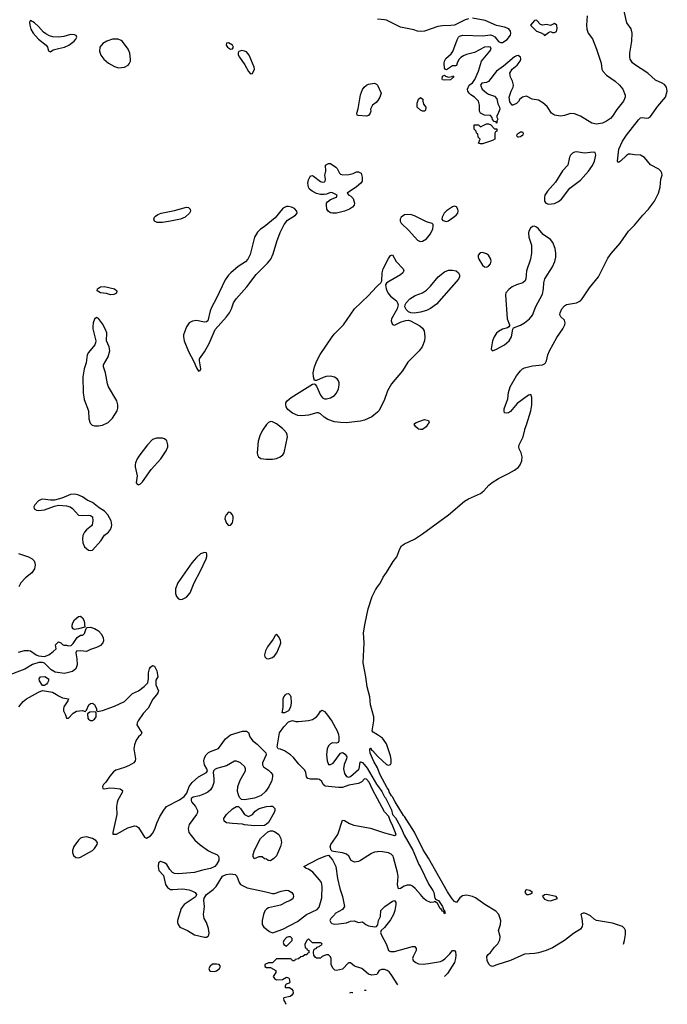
# Model space of a CAD drawing. Header units: inches. Extents: x 2221774 to 2440637, y 201306 to 357559.
# Tile 40 of 245: x 2296423 to 2302897, y 214252 to 224105. Entities that reach past the tile are written whole.
import ezdxf

# ---------------------------------------------------------------- set-up
doc = ezdxf.new("R2010")
doc.units = ezdxf.units.IN
doc.header["$MEASUREMENT"] = 0
for name, color, linetype in [('C2291', 7, 'Continuous'), ('C2292', 7, 'Continuous'), ('C3201', 7, 'Continuous'), ('C3202', 7, 'Continuous')]:
    doc.layers.add(name, color=color, linetype=linetype)

msp = doc.modelspace()

# ---------------------------------------------------------------- linework, layer by layer
at = {"layer": 'C2291', "color": 5}
for points, elevation in [([(2297790, 219918.3), (2297750, 219902.4), (2297699.5, 219850), (2297622, 219750), (2297597.6, 219710), (2297581.3, 219670), (2297578.4, 219650), (2297578.4, 219630), (2297598.5, 219541.5), (2297588, 219470), (2297596, 219456), (2297610, 219451), (2297630, 219460.7), (2297650, 219480.7), (2297737.8, 219602.2), (2297832.4, 219710), (2297886.9, 219790), (2297903.1, 219830), (2297904.4, 219850), (2297891.9, 219890), (2297870, 219909.6), (2297850, 219916.4)], 40), ([(2296970, 219356.4), (2296930, 219353.5), (2296843, 219317), (2296770, 219298.4), (2296730, 219296.3), (2296654.6, 219305.4), (2296637.3, 219302.7), (2296610, 219289.4), (2296573.4, 219250), (2296564, 219230), (2296566.8, 219210), (2296590, 219196.3), (2296610, 219193), (2296670, 219201.3), (2296770, 219238), (2296810, 219246.4), (2296890, 219241.6), (2296928.5, 219228.5), (2296950, 219214), (2297010, 219147.3), (2297050, 219142), (2297110, 219148), (2297130, 219144), (2297150, 219130.8), (2297154.9, 219090), (2297147.3, 219050), (2297141.4, 219038.6), (2297090, 219000.9), (2297070, 218975.1), (2297055.2, 218944.7), (2297048.9, 218910), (2297053.1, 218870), (2297070.4, 218830), (2297110, 218797.6), (2297130, 218792.2), (2297150, 218797.1), (2297232.8, 218890), (2297270, 218946.8), (2297310, 218976), (2297330, 219004.7), (2297340.9, 219030), (2297344.5, 219050), (2297337.6, 219090), (2297304.7, 219150), (2297270, 219187.3), (2297218.5, 219218.5), (2297150, 219273.7), (2297098, 219298), (2297049.2, 219330), (2297004, 219350)], 40), ([(2298510, 219175.1), (2298488, 219150), (2298478, 219130), (2298474.4, 219110), (2298490, 219067), (2298510, 219044.9), (2298530, 219045.5), (2298550, 219071.3), (2298558, 219110), (2298555.4, 219130), (2298550, 219149), (2298530, 219174.5)], 40), ([(2298270, 218772.3), (2298230, 218758.4), (2298190, 218724.5), (2298143.1, 218670), (2298002, 218470), (2297979.5, 218410), (2297981.5, 218361.5), (2297991.8, 218331.8), (2298010, 218310.6), (2298030, 218304.4), (2298050, 218305.3), (2298090, 218327), (2298126, 218370), (2298165.4, 218470), (2298229.7, 218590), (2298285.6, 218710), (2298294.2, 218734.2), (2298294.8, 218754.8), (2298289.1, 218769.1)], 40), ([(2296970, 218004), (2296958, 218010), (2296946, 218026), (2296946.3, 218046.3), (2296952.3, 218070), (2296970, 218100.7), (2297010, 218134), (2297030, 218134.8), (2297050, 218118), (2297066, 218090), (2297074, 218026), (2297010, 218008)], 20), ([(2298990, 217954.5), (2298977.1, 217942.9), (2298955.8, 217904.2), (2298901.6, 217830), (2298878.4, 217790), (2298870.5, 217750.5), (2298874, 217730), (2298890, 217710.8), (2298910, 217708.2), (2298950, 217722.4), (2298970, 217739.3), (2298992.8, 217770), (2299027.6, 217850), (2299031.9, 217870), (2299030, 217895.1), (2299010, 217933.3)], 40), ([(2296650, 217442), (2296619.3, 217490), (2296617.2, 217510), (2296629.5, 217530.5), (2296673.4, 217533.4), (2296710.6, 217510.6), (2296710.8, 217490), (2296701, 217470), (2296690, 217455.3), (2296670, 217442)], 20), ([(2299070, 217168), (2299046, 217170), (2299057.2, 217222.8), (2299058, 217310), (2299063.7, 217330), (2299079, 217350), (2299090, 217358.8), (2299110, 217361), (2299127.1, 217347.1), (2299134, 217330), (2299136.3, 217270), (2299130, 217226), (2299110, 217188)], 20), ([(2297178, 217178), (2297124.7, 217175.3), (2297102, 217158), (2297103.6, 217116.4), (2297110, 217104.7), (2297130, 217092), (2297150, 217091.3), (2297170, 217104.7), (2297188, 217130), (2297187.3, 217167.3)], 20), ([(2298770, 216039), (2298670, 216049.4), (2298650, 216056), (2298550, 216059.7), (2298490, 216067.8), (2298466, 216086), (2298462.9, 216110), (2298488.5, 216151.6), (2298550, 216207.3), (2298591.3, 216231.3), (2298611.1, 216231.1), (2298630, 216212), (2298670, 216151.3), (2298710, 216131.3), (2298749.3, 216150.7), (2298776.6, 216183.4), (2298815.3, 216210), (2298890, 216233), (2298930, 216236.3), (2298950, 216233.4), (2298974, 216210), (2298973.4, 216190), (2298965.5, 216170), (2298908.4, 216071.6), (2298890, 216053.2), (2298870, 216041.2)], 20), ([(2298930, 215689), (2298906, 215690), (2298890, 215706), (2298868.7, 215708.7), (2298847.3, 215727.3), (2298812.7, 215727.3), (2298768, 215708), (2298758, 215730), (2298758, 215750), (2298770, 215794), (2298828.7, 215910), (2298902, 215978), (2298930, 215987.3), (2298950, 215987.3), (2298970, 215980.7), (2299014.8, 215950), (2299034, 215910), (2299038.8, 215870), (2299030.8, 215830), (2298990, 215738), (2298962, 215710)], 20), ([(2297090, 215926.3), (2297050, 215922.4), (2297030, 215913.6), (2297010, 215894.5), (2296963.8, 215830), (2296950.7, 215790.7), (2296950.7, 215770), (2296962, 215742), (2296982.5, 215722.5), (2297010, 215717.3), (2297030, 215724), (2297149.3, 215790), (2297172, 215810), (2297197.2, 215850), (2297199, 215870), (2297184, 215890), (2297151.2, 215911.2)], 20), ([(2299110, 214928.7), (2299090, 214919), (2299064.7, 214890), (2299058, 214870), (2299062, 214850), (2299090, 214834), (2299148, 214890), (2299148, 214910), (2299130, 214928)], 20), ([(2298390, 214655.1), (2298350, 214652.3), (2298326.6, 214633.4), (2298314.8, 214610), (2298321, 214590), (2298330, 214584.9), (2298370, 214581.6), (2298390, 214588.4), (2298419, 214610), (2298429, 214630), (2298418, 214650)], 20)]:
    msp.add_lwpolyline(points, close=True, dxfattribs=dict(at, elevation=elevation))
for points, elevation in [([(2298853.4, 220000), (2298827, 219950), (2298806.9, 219886.9), (2298795.8, 219770), (2298799.3, 219750), (2298810.3, 219730.3), (2298834.9, 219714.9), (2298886.4, 219706.4), (2298950, 219707.6), (2298990, 219714.3), (2299026.6, 219730), (2299051.8, 219750), (2299067.8, 219770), (2299099.8, 219930), (2299097.7, 219950), (2299088.4, 219970), (2299061.9, 220000)], 40), ([(2296410, 218764.4), (2296511.3, 218731.3), (2296547.7, 218710), (2296566, 218690), (2296575.3, 218670), (2296578, 218650), (2296570, 218609.3), (2296544.4, 218570), (2296479.3, 218520.7), (2296432.2, 218470), (2296412.2, 218430)], 20), ([(2300000, 216948), (2299956.5, 216976.5), (2299948, 216990), (2299962.4, 217090), (2299962.3, 217130), (2299930.5, 217250), (2299922.8, 217330), (2299897.7, 217430), (2299884.6, 217530), (2299857.5, 217670), (2299865, 217870), (2299860.5, 217970), (2299875.3, 218064.7), (2299906.9, 218210), (2299946.2, 218333.8), (2299980.1, 218399.9), (2300000, 218427.9)], 20), ([(2296410, 217776.4), (2296470, 217792.4), (2296510, 217792.7), (2296531, 217790), (2296587.9, 217747.9), (2296610, 217738.8), (2296670, 217731), (2296715.3, 217750), (2296758.6, 217781.4), (2296788, 217810), (2296782, 217850), (2296810, 217878), (2296834, 217870), (2296851.6, 217851.6), (2296865.4, 217845.4), (2296890, 217844.7), (2296910, 217838), (2296938, 217842), (2296958.6, 217861.4), (2296998, 217922), (2297030, 217944.7), (2297053.6, 217946.4), (2297070, 217962), (2297086, 218014), (2297098, 218022), (2297130, 218026), (2297170, 218014), (2297210.4, 217990.4), (2297238, 217958), (2297256, 217924), (2297260.7, 217890), (2297254, 217870), (2297230, 217842.7), (2297190, 217820.9), (2297130, 217804), (2297090, 217784), (2297030, 217789), (2296990, 217786), (2296984.7, 217770), (2296994.8, 217710), (2296996, 217650), (2296984.7, 217610), (2296950, 217581.2), (2296870, 217562.9), (2296775.9, 217575.9), (2296737.6, 217597.6), (2296670, 217665.2), (2296650, 217674), (2296613.6, 217673.6), (2296550, 217652.3), (2296474.6, 217605.4), (2296271, 217530)], 20), ([(2296412.5, 217227.5), (2296457.5, 217282.5), (2296489.3, 217310), (2296610, 217376.3), (2296650, 217391.3), (2296750, 217374), (2296790, 217353.4), (2296810, 217337.3), (2296850, 217318.8), (2296912, 217310), (2296904.7, 217290), (2296864.7, 217230), (2296862, 217210), (2296862, 217190), (2296882, 217150), (2296890, 217114), (2296910, 217114), (2296955.5, 217164.5), (2296990, 217186.8), (2297051, 217191), (2297078, 217182), (2297090, 217194), (2297115.3, 217250), (2297130, 217261), (2297150, 217266), (2297170, 217251.3), (2297178.5, 217238.5), (2297192, 217208), (2297192, 217192), (2297202, 217182), (2297251.1, 217191.1), (2297370, 217234.4), (2297470, 217283), (2297550, 217362.8), (2297608.7, 217390), (2297666.3, 217433.7), (2297702, 217470), (2297709.1, 217510.9), (2297709.6, 217570), (2297720.7, 217610), (2297730, 217626.8), (2297750, 217642.8), (2297770, 217636), (2297794, 217590), (2297802, 217530), (2297783.6, 217496.4), (2297782, 217450), (2297811, 217390), (2297804.7, 217370), (2297791.3, 217350), (2297753.7, 217306.3), (2297705.8, 217214.2), (2297658.5, 217161.5), (2297606, 217090), (2297598, 217070), (2297592, 217050), (2297642, 216970), (2297632, 216950), (2297610.9, 216929.1), (2297586.4, 216893.6), (2297570.6, 216849.4), (2297564, 216810), (2297578.8, 216710), (2297578, 216690), (2297564.7, 216670), (2297517.2, 216642.8), (2297470, 216621.3), (2297385.3, 216594.7), (2297360.7, 216579.3), (2297323.4, 216536.6), (2297285.2, 216474.8), (2297261, 216450), (2297252, 216430), (2297254, 216410), (2297267.1, 216407.1), (2297323.2, 216416.8), (2297370, 216416.3), (2297426.8, 216406.8), (2297451, 216390), (2297446.8, 216370), (2297405.1, 216294.9), (2297397.1, 216270), (2297390.4, 216230), (2297393.7, 216150), (2297352, 215972), (2297354, 215954), (2297390, 215956), (2297502, 216018), (2297570, 216038), (2297590, 216034), (2297610, 216020.7), (2297670, 215926), (2297690, 215914.8), (2297730, 215936.3), (2297750, 215960.7), (2297774.3, 216005.7), (2297794.9, 216065.1), (2297824.2, 216130), (2297863.7, 216196.3), (2297889.5, 216230), (2298021.3, 216298.7), (2298067.5, 216332.5), (2298094.8, 216365.2), (2298118, 216430), (2298146, 216470), (2298210, 216527), (2298289.4, 216570.6), (2298299, 216590), (2298293.2, 216610), (2298269.7, 216649.7), (2298264.4, 216690), (2298270, 216718.8), (2298287.8, 216750), (2298310, 216770.4), (2298330, 216780.4), (2298410, 216810.7), (2298481.6, 216910), (2298530, 216948.7), (2298650, 216983.8), (2298690, 216986.8), (2298710, 216971.3), (2298722, 216930), (2298750.4, 216890.4), (2298795.3, 216855.3), (2298884.7, 216770), (2298886.8, 216750), (2298850.7, 216670), (2298850.7, 216650), (2298858.8, 216630), (2298910, 216596.4), (2298933.3, 216573.3), (2298948.7, 216550), (2298951.5, 216530), (2298944, 216490), (2298912.9, 216427.1), (2298879.7, 216380.3), (2298837.7, 216342.2), (2298770, 216313.6), (2298670, 216298), (2298640.9, 216300.9), (2298620.8, 216320.8), (2298608.5, 216348.5), (2298601.1, 216381.1), (2298602.7, 216430), (2298626.1, 216493.9), (2298679.3, 216590), (2298681.2, 216610), (2298673.2, 216630), (2298630, 216669.4), (2298590, 216686.6), (2298570, 216683.7), (2298490, 216637.4), (2298403.7, 216616.3), (2298375.9, 216604.1), (2298361, 216590), (2298357.3, 216570), (2298363.7, 216510), (2298362.3, 216470), (2298348.9, 216430), (2298330, 216399.5), (2298303.8, 216376.2), (2298270, 216357.6), (2298220.9, 216339.1), (2298155.3, 216324.7), (2298138, 216310), (2298136, 216290), (2298139.8, 216279.8), (2298181, 216230), (2298198.8, 216190), (2298198.8, 216170), (2298190.6, 216150), (2298116.3, 216050), (2298105.5, 216010), (2298112.8, 215972.8), (2298174.1, 215894.1), (2298227.7, 215847.8), (2298310, 215786.8), (2298350, 215766.8), (2298392.7, 215752.7), (2298410, 215736), (2298414.6, 215714.6), (2298412.7, 215690), (2298390.3, 215649.6), (2298374, 215630), (2298331.3, 215610), (2298250, 215594.3), (2298170, 215569.6), (2298010, 215557.4), (2297970, 215562.4), (2297951.2, 215571.2), (2297922.4, 215602.4), (2297895.1, 215650), (2297870, 215669.3), (2297830, 215681.2), (2297810.8, 215669.2), (2297805.5, 215630), (2297814, 215590), (2297861.1, 215541.1), (2297880.4, 215450), (2297900.2, 215420.3), (2297930, 215402.4), (2297950, 215399.5), (2298050, 215406.7), (2298116.2, 215396.2), (2298150, 215385.5), (2298176, 215370), (2298191, 215350), (2298182.8, 215330), (2298175.8, 215324.2), (2298068.1, 215251.9), (2298037, 215210), (2298001.3, 215090), (2298001.6, 215070), (2298008, 215050), (2298024.9, 215024.9), (2298101, 214990), (2298170, 214948.4), (2298270, 214923), (2298290, 214924.9), (2298306.6, 214933.4), (2298314, 214946), (2298316.2, 214963.8), (2298311.3, 215010), (2298291.2, 215070), (2298268, 215110), (2298258.9, 215150), (2298269.6, 215230), (2298262.7, 215290), (2298266, 215314), (2298289, 215350), (2298357.7, 215402.3), (2298388.3, 215431.7), (2298450, 215534), (2298487.9, 215552.1), (2298530, 215558), (2298576, 215550), (2298592.7, 215532.7), (2298617.3, 215470), (2298630.4, 215450.4), (2298696.2, 215416.2), (2298870, 215382.4), (2298950, 215360.7), (2298970, 215360.7), (2299035.2, 215384.8), (2299087, 215393), (2299111.2, 215391.2), (2299144.4, 215370), (2299156.5, 215350), (2299159.5, 215330), (2299151.8, 215308.2), (2299126, 215290), (2299085.7, 215274.3), (2299030, 215243.5), (2298910, 215217.2), (2298892.7, 215207.3), (2298872.7, 215187.3), (2298859.3, 215150), (2298845.5, 215090), (2298848.1, 215050), (2298864.5, 215024.5), (2298919.5, 214979.5), (2298950, 214968.9), (2298970, 214972.3), (2299054.8, 215005.2), (2299200.1, 215079.9), (2299290, 215150.7), (2299398, 215202), (2299417.2, 215222.8), (2299443.6, 215316.4), (2299446.3, 215430), (2299438.4, 215470), (2299419.2, 215499.2), (2299353.7, 215573.7), (2299310, 215603.7), (2299288, 215610), (2299262, 215630), (2299410, 215706.8), (2299482, 215738), (2299510, 215744.7), (2299550, 215698), (2299582, 215630), (2299600.7, 215510), (2299624, 215410), (2299650.7, 215330), (2299671, 215230), (2299650, 215202), (2299578, 215162), (2299570, 215148), (2299532, 215110), (2299522, 215090), (2299532, 215070), (2299542, 215062), (2299570, 215054.8), (2299610, 215057.3), (2299690, 215066.8), (2299730, 215082.8), (2299766.4, 215086.4), (2299810, 215071), (2299850, 215078.8), (2299884, 215050), (2299910, 215037.6), (2299972.7, 215027.3), (2299989.5, 215030.5), (2300000, 215044.9)], 20), ([(2300000, 216309.2), (2299950, 216402.7), (2299916.3, 216476.3), (2299890, 216506), (2299870, 216509.2), (2299842, 216478), (2299810, 216460.7), (2299714.4, 216445.6), (2299650, 216420.9), (2299610, 216420.7), (2299476.5, 216436.5), (2299455.3, 216450), (2299442, 216482), (2299421.2, 216501.2), (2299405.6, 216505.6), (2299330, 216503.7), (2299302, 216510), (2299290, 216528), (2299283.7, 216570), (2299274.9, 216594.9), (2299214.9, 216654.9), (2299160.7, 216720.7), (2299130, 216748.2), (2299070, 216787), (2299030, 216805.2), (2299006, 216810), (2298998, 216830), (2299021.2, 216970), (2299064, 217030), (2299110, 217078), (2299150, 217091.3), (2299182, 217082), (2299210, 217080.7), (2299310, 217090.4), (2299350, 217101.6), (2299391.1, 217128.9), (2299410, 217150.6), (2299430, 217184.9), (2299446, 217194), (2299470, 217182.3), (2299490, 217159.6), (2299543.8, 217083.8), (2299596.5, 216990), (2299611.1, 216951.1), (2299613.8, 216926.2), (2299612.8, 216887.2), (2299606.8, 216873.2), (2299590, 216866), (2299550, 216869.4), (2299530, 216859.5), (2299510, 216839.3), (2299496.4, 216810), (2299490.4, 216750), (2299498, 216690), (2299510, 216652), (2299530, 216651), (2299556.6, 216663.4), (2299630, 216764.7), (2299650, 216771), (2299675.9, 216755.9), (2299694, 216730), (2299690.8, 216710), (2299667.9, 216652.1), (2299660.7, 216610), (2299670, 216562), (2299690, 216531.3), (2299710, 216524.7), (2299730, 216531), (2299810, 216602.8), (2299816, 216610), (2299826, 216674), (2299830, 216678), (2299850, 216670.8), (2299895.1, 216615.1), (2299990, 216456), (2300000, 216442)], 20), ([(2300000, 216616.7), (2299963.1, 216683.1), (2299926.7, 216766.7), (2299921.5, 216798.5), (2299925.6, 216814.4), (2299930, 216814), (2299938.5, 216798.5), (2299950, 216792.7), (2300000, 216735.2)], 20), ([(2300000, 215778.3), (2299970, 215774), (2299939.1, 215760.9), (2299830, 215689.7), (2299810, 215681.7), (2299770, 215675.1), (2299736, 215690), (2299713.5, 215733.5), (2299690, 215755.6), (2299650, 215767.8), (2299560.1, 215780.1), (2299545.6, 215785.6), (2299536, 215796), (2299526.6, 215826.6), (2299532, 215850), (2299603, 215950), (2299650, 216094), (2299670, 216092), (2299721.1, 216061.1), (2299764.4, 216044.4), (2299930, 216014.3), (2300000, 215991.1)], 20), ([(2300000, 214564), (2299992, 214550), (2299944.7, 214544.7), (2299910, 214555.3), (2299842, 214610), (2299770, 214632.7), (2299730, 214668.7), (2299710, 214668.7), (2299650, 214605.2), (2299590, 214588.7), (2299574.6, 214594.6), (2299554.6, 214614.6), (2299538, 214650), (2299538, 214710), (2299530, 214726), (2299510, 214746), (2299490, 214748), (2299470, 214742), (2299446, 214730), (2299430, 214714), (2299410, 214712.7), (2299390, 214714), (2299380.2, 214720.2), (2299364, 214744), (2299359, 214770), (2299363.1, 214796.9), (2299373.6, 214806.4), (2299386, 214810), (2299395.3, 214824.7), (2299418, 214830), (2299422, 214838), (2299446, 214850), (2299442, 214862), (2299430, 214866), (2299350, 214866), (2299310, 214906), (2299290, 214886), (2299274, 214850), (2299278, 214818), (2299290, 214814), (2299298, 214798), (2299314, 214790), (2299311.6, 214768.4), (2299298, 214762), (2299292, 214748), (2299272.7, 214747.3), (2299254, 214730), (2299232.7, 214727.3), (2299210, 214708), (2299178, 214702), (2299170, 214688), (2299150, 214688), (2299142, 214702), (2299130, 214706), (2298990, 214706), (2298950, 214666), (2298910, 214666), (2298874, 214650), (2298874, 214630), (2298890, 214622), (2298930, 214622), (2298982, 214590), (2298982, 214570), (2298958, 214530), (2298971, 214511), (2298990, 214498), (2299050, 214500.7), (2299090, 214522), (2299110, 214517.3), (2299117.3, 214510), (2299124, 214470), (2299117.3, 214462.7), (2299087.1, 214452.9), (2299074.8, 214430), (2299080.5, 214420.5), (2299118.7, 214418.7), (2299144.6, 214404.6), (2299153.4, 214390), (2299155.6, 214364.4), (2299140.7, 214339.3), (2299128.2, 214331.8), (2299064.5, 214315.5), (2299061, 214310), (2299064.9, 214290), (2299077.3, 214270), (2299084.4, 214252.1)], 20), ([(2299871.5, 214389.6), (2299870, 214394), (2299887, 214392.3)], 20), ([(2299726.5, 214364.3), (2299730, 214372), (2299750, 214371.3), (2299752.3, 214368.8)], 20)]:
    msp.add_lwpolyline(points, dxfattribs=dict(at, elevation=elevation))
at = {"layer": 'C2292', "color": 5}
for points, elevation in [([(2296530, 224096), (2296525.8, 224094.2), (2296520.9, 224079.1), (2296523.1, 224050), (2296535.2, 224010), (2296556.1, 223970), (2296609.5, 223909.5), (2296686.8, 223850), (2296698.8, 223830), (2296710, 223794), (2296730, 223784.7), (2296758.6, 223801.4), (2296810, 223817.1), (2296870, 223828.7), (2296912.7, 223850), (2296966, 223890), (2296982.7, 223910), (2296992.3, 223930), (2296986, 223946), (2296970, 223954), (2296930, 223955.1), (2296863.6, 223936.4), (2296810, 223929.6), (2296754, 223934), (2296722, 223942), (2296682.3, 223962.2), (2296660.6, 223980.6), (2296610, 224037), (2296570, 224072.3)], 40), ([(2297350, 223909.7), (2297293.4, 223890), (2297254.8, 223865.2), (2297225.3, 223830), (2297220.3, 223790), (2297235.3, 223750), (2297264.9, 223710), (2297310, 223670.3), (2297370, 223634.9), (2297410, 223623.7), (2297470, 223628.8), (2297506.6, 223650), (2297518, 223662), (2297531.6, 223690), (2297531.5, 223710), (2297522, 223770), (2297508.5, 223808.5), (2297450, 223886.6), (2297437.1, 223897.1), (2297408.3, 223908.3)], 40), ([(2298510, 223872.3), (2298491.3, 223868.7), (2298487.3, 223850), (2298501, 223830), (2298530, 223811), (2298550, 223812), (2298559, 223830), (2298548.7, 223850)], 40), ([(2298644.9, 223795.1), (2298614.4, 223785.6), (2298607.1, 223772.9), (2298607.5, 223752.5), (2298619.3, 223730), (2298673.4, 223653.4), (2298710, 223586), (2298730, 223562.8), (2298750, 223566), (2298769.3, 223610), (2298766.6, 223630), (2298716.9, 223750), (2298690, 223781.6), (2298670, 223791.3)], 40), ([(2299652.3, 222552.3), (2299714.2, 222554.2), (2299755.1, 222564.9), (2299790, 222582), (2299810, 222582.8), (2299836, 222570), (2299847.7, 222530), (2299844.9, 222490), (2299832.5, 222467.5), (2299788.9, 222431.1), (2299698, 222370), (2299712, 222350), (2299730, 222342.8), (2299755.3, 222315.3), (2299770.3, 222270.3), (2299766.7, 222250), (2299750.4, 222230), (2299719.3, 222210), (2299670.6, 222190), (2299590, 222169.8), (2299550, 222167), (2299530, 222172.4), (2299510, 222185.4), (2299494.8, 222210), (2299488.4, 222250), (2299491.2, 222268.8), (2299498.7, 222281.3), (2299530, 222305.5), (2299588.7, 222330), (2299595.3, 222350), (2299550, 222373.6), (2299530, 222374), (2299490, 222358), (2299466.2, 222353.8), (2299430, 222355.1), (2299390, 222364.7), (2299345.2, 222390), (2299321.2, 222410), (2299309.2, 222430), (2299305.2, 222450), (2299302.7, 222470), (2299310, 222502), (2299322, 222530), (2299330, 222542), (2299336.4, 222543.6), (2299350, 222544.7), (2299359.8, 222539.8), (2299430, 222484), (2299450, 222478.8), (2299470, 222481), (2299477.2, 222490), (2299479.3, 222510), (2299474.5, 222550), (2299482, 222590), (2299479, 222650), (2299510, 222665.5), (2299530, 222664.4), (2299582, 222630), (2299595.8, 222615.8), (2299619.3, 222570), (2299630, 222558)], 20), ([(2297850, 222075.4), (2297796.3, 222076.3), (2297769.7, 222089.7), (2297762.9, 222110), (2297769.6, 222130), (2297780.1, 222139.9), (2297803.7, 222156.3), (2297835.3, 222170), (2297970, 222194.6), (2298090, 222227.7), (2298110, 222226), (2298126, 222210), (2298130.6, 222190), (2298120.5, 222170), (2298076.3, 222130), (2298030.2, 222109.8), (2297930, 222087.4)], 20), ([(2299110, 222236.3), (2299090, 222235.6), (2299070, 222227), (2299050, 222212), (2298976.5, 222123.5), (2298867.5, 222032.5), (2298830, 222007), (2298801.1, 221978.9), (2298771.5, 221928.4), (2298725.7, 221754.3), (2298704.9, 221710), (2298678.4, 221681.6), (2298606.6, 221633.4), (2298532.4, 221570), (2298510, 221547.3), (2298478.2, 221501.8), (2298385.7, 221310), (2298342, 221230), (2298325.3, 221190), (2298304.7, 221090), (2298290, 221081.2), (2298270, 221079.5), (2298190, 221093.3), (2298150, 221089.6), (2298118, 221070), (2298090, 221032.3), (2298060.2, 220950), (2298059.7, 220930), (2298067.5, 220892.5), (2298110, 220784.9), (2298164.2, 220684.2), (2298190, 220620.5), (2298210, 220588.4), (2298226.3, 220593.7), (2298232.3, 220610), (2298219.5, 220690), (2298220.9, 220710), (2298270, 220781.6), (2298316.2, 220863.8), (2298375.2, 221004.8), (2298490, 221130.3), (2298519.8, 221170), (2298540.9, 221210), (2298560.9, 221270), (2298587.1, 221312.9), (2298694.8, 221430), (2298786.3, 221553.7), (2298901.1, 221670), (2298932.3, 221710), (2298957.3, 221762.7), (2298993.5, 221886.5), (2299025.3, 221974.7), (2299065.7, 222054.3), (2299100.7, 222099.3), (2299181.2, 222150), (2299197.2, 222170), (2299193.2, 222190), (2299170, 222214), (2299139, 222230)], 40), ([(2297330, 221352), (2297290, 221363.6), (2297229, 221370), (2297196, 221390), (2297199.3, 221410), (2297210, 221419.1), (2297230.5, 221430.5), (2297270, 221435.5), (2297370.8, 221410), (2297394.8, 221390), (2297390, 221369.5), (2297364.1, 221355.9)], 20), ([(2297190, 221125.6), (2297170, 221109), (2297157.6, 221070), (2297152.2, 221030), (2297152.2, 221010), (2297182.4, 220890), (2297181.6, 220870), (2297174.9, 220850), (2297110, 220774.5), (2297098.7, 220750), (2297087.2, 220670), (2297067.9, 220610), (2297052.6, 220530), (2297058, 220370), (2297065.5, 220305.5), (2297111.7, 220191.7), (2297114.9, 220110), (2297127.7, 220067.7), (2297147.7, 220047.8), (2297170, 220040.3), (2297210, 220040.3), (2297250, 220047.6), (2297307.7, 220072.3), (2297350, 220118.4), (2297396.4, 220190), (2297404.1, 220215.9), (2297405.1, 220250), (2297392, 220290), (2297309.8, 220430), (2297300.2, 220460.2), (2297280.7, 220570), (2297259.7, 220630), (2297258.7, 220650), (2297306, 220730), (2297323.5, 220790), (2297317.7, 220830), (2297291.3, 220890), (2297293.3, 220970), (2297278.2, 221010), (2297250, 221061.8), (2297210, 221115.3)], 40)]:
    msp.add_lwpolyline(points, close=True, dxfattribs=dict(at, elevation=elevation))
for points, elevation in [([(2300000, 223291.7), (2299985.1, 223274.9), (2299950.8, 223250), (2299942.5, 223237.5), (2299930.8, 223210), (2299934, 223190), (2299927.3, 223170), (2299910, 223146.6), (2299890, 223138), (2299805.8, 223145.8), (2299795.3, 223150), (2299792.7, 223170), (2299806.5, 223213.5), (2299830, 223352), (2299850, 223404.7), (2299865.2, 223430), (2299890, 223450.7), (2299910, 223458.8), (2299970, 223470.7), (2299990, 223461), (2300000, 223451)], 20), ([(2300000, 220178), (2299944, 220130), (2299870, 220096.8), (2299830, 220086.6), (2299687.8, 220072.2), (2299630, 220073.3), (2299570, 220081.4), (2299503.6, 220103.6), (2299466.9, 220126.9), (2299430, 220159.5), (2299410, 220169.6), (2299391.9, 220171.9), (2299310, 220147.4), (2299242, 220142), (2299204.4, 220144.4), (2299150, 220167.1), (2299104.2, 220204.2), (2299086.2, 220230), (2299082.3, 220250), (2299084.4, 220270), (2299095.4, 220290), (2299135.3, 220324.7), (2299350, 220457.3), (2299370, 220461), (2299375.5, 220455.5), (2299390, 220436), (2299430, 220347.3), (2299450, 220322), (2299470, 220312.4), (2299490.4, 220310.4), (2299530, 220320.3), (2299570, 220344.2), (2299590, 220366.7), (2299610.8, 220410), (2299617.6, 220450), (2299615.6, 220470), (2299609.7, 220490), (2299596.3, 220510), (2299570, 220528.3), (2299530, 220536.1), (2299486.5, 220533.5), (2299455.2, 220524.8), (2299390, 220492.7), (2299370, 220495.3), (2299358.7, 220530), (2299357.3, 220570), (2299369.7, 220629.7), (2299391.9, 220690), (2299425, 220755), (2299546.2, 220930), (2299570, 220960.3), (2299658.5, 221050), (2299770, 221212.8), (2299910, 221346), (2299990, 221433), (2300000, 221441.4)], 20), ([(2299061.9, 220000), (2299050, 220013.5), (2298990, 220060.4), (2298950, 220080.5), (2298930, 220082.9), (2298910, 220074.5), (2298890, 220055.1), (2298858.7, 220010), (2298853.4, 220000)], 40)]:
    msp.add_lwpolyline(points, dxfattribs=dict(at, elevation=elevation))
at = {"layer": 'C3201', "color": 5, "elevation": 20}
for points in [[(2300000, 218427.9), (2300029.8, 218470), (2300055.2, 218524.8), (2300090, 218571.7), (2300156.8, 218683.2), (2300191.6, 218730), (2300222.4, 218810), (2300241.3, 218838.7), (2300270, 218859.7), (2300370, 218907.9), (2300450, 218958.9), (2300708.5, 219150), (2300870, 219286.7), (2300910, 219310.2), (2301030, 219362.6), (2301064.2, 219390), (2301113, 219447), (2301144.8, 219475.2), (2301210, 219515.2), (2301310, 219562.6), (2301370, 219596.9), (2301410, 219628.2), (2301426.3, 219650), (2301443.4, 219690), (2301447.5, 219730), (2301436.8, 219770), (2301415.3, 219810), (2301412.9, 219830), (2301417.8, 219850), (2301457, 219930), (2301471.9, 220000)], [(2300000, 216735.2), (2300007.1, 216727.1), (2300090, 216651), (2300110, 216644.7), (2300130, 216651.3), (2300136.6, 216663.4), (2300136.6, 216703.4), (2300130, 216739), (2300090, 216856.9), (2300050, 216915.1), (2300000, 216948)], [(2302458.6, 214853), (2302470, 214891.8), (2302480.1, 214950), (2302478.9, 214990), (2302470, 215011.1), (2302447.8, 215030), (2302350, 215063.8), (2302189.9, 215089.9), (2302165, 215105), (2302130, 215137.4), (2302090, 215158.4), (2302070, 215165.2), (2302056, 215164), (2302041, 215159), (2302032, 215150), (2302042.8, 215110), (2302047.7, 215050), (2302045.5, 215030), (2302030, 215002.9), (2301959.7, 214960.3), (2301868.8, 214890), (2301750, 214818.6), (2301686, 214790), (2301610, 214766.6), (2301570, 214759.4), (2301470, 214754), (2301330, 214688.8), (2301191.3, 214648.7), (2301150, 214632), (2301130, 214636), (2301114.2, 214654.2), (2301096.9, 214690), (2301094, 214730), (2301106, 214750), (2301130, 214772), (2301170, 214824.2), (2301202.4, 214857.6), (2301223.5, 214896.5), (2301225.7, 214930), (2301209.8, 214990), (2301228.5, 215051.5), (2301231.3, 215090), (2301214.3, 215150), (2301184, 215184), (2301072.2, 215250), (2300978.5, 215318.5), (2300950.6, 215330.6), (2300890, 215343.1), (2300850, 215337.6), (2300822.7, 215317.3), (2300790, 215272), (2300770, 215280.7), (2300746, 215306), (2300698, 215378), (2300510, 215715.8), (2300457.5, 215797.5), (2300370, 215973.2), (2300271.1, 216130), (2300260.5, 216140.5), (2300176.9, 216276.9), (2300150, 216329), (2300139.5, 216339.5), (2300118, 216378), (2300110, 216402), (2300096.6, 216416.6), (2300027, 216547), (2300003.7, 216610), (2300000, 216616.7)], [(2300000, 216442), (2300042.5, 216382.5), (2300068.8, 216328.8), (2300078.4, 216318.4), (2300139, 216199), (2300151, 216150), (2300179.2, 216119.2), (2300194, 216094), (2300235.1, 216015.1), (2300264.9, 215944.9), (2300353.1, 215793.1), (2300412.2, 215652.2), (2300430, 215626), (2300512.5, 215452.5), (2300553.4, 215390), (2300562.8, 215370), (2300574, 215314), (2300582, 215302), (2300610.7, 215290), (2300650.4, 215230), (2300659.6, 215199.6), (2300670.7, 215189.3), (2300675.3, 215164.7), (2300670, 215158), (2300662, 215178), (2300666, 215186), (2300658, 215182), (2300650, 215185.2), (2300640.2, 215200.2), (2300625.2, 215210), (2300599.6, 215259.6), (2300579, 215279), (2300570, 215282), (2300564.5, 215275.5), (2300530, 215272.4), (2300486.3, 215290), (2300462.6, 215310), (2300431.3, 215351.3), (2300376.3, 215410), (2300350, 215432.6), (2300330, 215442.6), (2300294.9, 215445.1), (2300265.8, 215434.2), (2300230, 215409.3), (2300210, 215409), (2300200.5, 215450), (2300205.3, 215530), (2300201.2, 215570), (2300161, 215721), (2300154.8, 215734.7), (2300135.6, 215755.6), (2300108.6, 215768.6), (2300050, 215779.2), (2300010, 215779.7), (2300000, 215778.3)], [(2300000, 215991.1), (2300070, 215967.9), (2300170, 215942.8), (2300188, 215950), (2300154.2, 216034.2), (2300125.3, 216090), (2300111.8, 216131.8), (2300070, 216178.4), (2300000, 216309.2)], [(2300000, 215044.9), (2300003.7, 215050), (2300010, 215092), (2300028.7, 215130), (2300032.3, 215190), (2300072.3, 215230), (2300150, 215284.9), (2300170, 215291), (2300184, 215270), (2300183, 215250), (2300172.2, 215190), (2300159.5, 215150), (2300130, 215098), (2300070, 215019.3), (2300038, 214990), (2300030.8, 214970), (2300036.3, 214950), (2300088.8, 214850), (2300110.6, 214790), (2300130, 214779.5), (2300170, 214782), (2300350, 214832), (2300371.8, 214831.8), (2300387.7, 214810), (2300388, 214790), (2300355.5, 214730), (2300350.6, 214710), (2300357.3, 214690), (2300382.8, 214670), (2300410, 214658.4), (2300455.1, 214655.1), (2300510, 214658.9), (2300630, 214679.5), (2300651, 214689), (2300673.4, 214706.6), (2300723.3, 214756.7), (2300750, 214790.8), (2300770, 214791.3), (2300778, 214778), (2300784.5, 214744.5), (2300780.4, 214710), (2300768.4, 214670), (2300699.3, 214560.7), (2300670.5, 214529.4)], [(2300203.1, 214447.5), (2300137.2, 214550), (2300115.6, 214575.6), (2300096, 214590), (2300070, 214599.7), (2300038.8, 214601.2), (2300014.8, 214590), (2300000, 214564)]]:
    msp.add_lwpolyline(points, dxfattribs=at)
for points in [[(2301490, 215396), (2301478, 215390), (2301472, 215370), (2301490, 215352), (2301510, 215351.3), (2301530, 215358), (2301548, 215370), (2301522, 215390)], [(2301690.7, 215349.3), (2301670, 215349), (2301651, 215330), (2301670, 215304.9), (2301702, 215290), (2301730, 215286), (2301798, 215310), (2301796.4, 215316.4), (2301786, 215330)]]:
    msp.add_lwpolyline(points, close=True, dxfattribs=at)
at = {"layer": 'C3202', "color": 5, "elevation": 20}
for points in [[(2301471.9, 220000), (2301473.3, 220006.7), (2301490.7, 220050), (2301531.4, 220190), (2301543.5, 220250), (2301542.9, 220322.9), (2301532.5, 220352.5), (2301510, 220346), (2301396.5, 220263.5), (2301330, 220185.1), (2301310, 220172), (2301290, 220167), (2301270, 220169.3), (2301265.1, 220190), (2301267.8, 220210), (2301304.5, 220310), (2301310, 220374), (2301325.1, 220430), (2301390, 220542), (2301428.4, 220591.6), (2301450, 220610.6), (2301470, 220622), (2301550, 220640.4), (2301648.7, 220650), (2301670, 220660.4), (2301678.7, 220670), (2301689.7, 220690), (2301703.1, 220750), (2301720.8, 220790), (2301794.2, 220925.8), (2301853.3, 221010), (2301873.7, 221050), (2301877.4, 221070), (2301870, 221097.2), (2301834, 221130), (2301821.2, 221150), (2301824.5, 221170), (2301843.6, 221210), (2301870, 221242), (2301890, 221254.9), (2301990, 221271.7), (2302029.5, 221290), (2302046.6, 221310), (2302118.9, 221421.1), (2302210, 221530.4), (2302303.2, 221716.8), (2302334.5, 221765.5), (2302425.8, 221870), (2302510, 221988.9), (2302569.8, 222050), (2302651.5, 222148.5), (2302710.7, 222210), (2302769.8, 222290), (2302810, 222368.5), (2302826.4, 222430), (2302832.5, 222507.5), (2302845.1, 222550), (2302843.6, 222570), (2302833.6, 222590), (2302811.8, 222610), (2302730, 222651.2), (2302670, 222725.4), (2302630, 222749.6), (2302570, 222751.3), (2302530, 222759.7), (2302510, 222758), (2302490, 222745.6), (2302430, 222687.6), (2302410, 222676), (2302400.7, 222690), (2302412.9, 222810), (2302450, 222890.2), (2302489.2, 222950), (2302610, 223102.6), (2302630, 223121.1), (2302650, 223126.7), (2302690, 223119.6), (2302710, 223122), (2302730, 223135.5), (2302801.7, 223238.3), (2302878.6, 223330), (2302897.1, 223390), (2302889.8, 223430), (2302870, 223454.6), (2302846, 223470), (2302779.4, 223499.4), (2302701.5, 223570), (2302570, 223654.7), (2302550, 223673.2), (2302526.5, 223710), (2302522.1, 223730), (2302522.9, 223770), (2302541.3, 223890), (2302545.2, 223970), (2302534.3, 224014.3), (2302493.6, 224073.6), (2302466.6, 224190)], [(2300910, 224113.7), (2300876.9, 224103.1), (2300770, 224051.5), (2300733.7, 224046.3), (2300650, 224044.7), (2300602.8, 224037.2), (2300470.9, 223989.1), (2300430, 223985.3), (2300401.2, 223990), (2300364.4, 224004.4), (2300230, 224030.9), (2300090, 224099.5), (2300070, 224104.5), (2300000, 224108.7)], [(2302097, 224143), (2302090.4, 224050), (2302093.4, 224010), (2302106, 223970), (2302150, 223914), (2302190, 223810.6), (2302235.3, 223670), (2302242.3, 223610), (2302251.6, 223590), (2302290.1, 223550.1), (2302374.3, 223490), (2302419.6, 223450), (2302451.3, 223410), (2302475.6, 223350), (2302475.3, 223330), (2302459, 223290), (2302392.8, 223207.2), (2302350, 223138.7), (2302330, 223117.4), (2302290.4, 223090), (2302250.4, 223070), (2302190, 223058.5), (2302143.7, 223070), (2302030, 223138.7), (2301970, 223161.6), (2301930, 223164.5), (2301870, 223147), (2301830, 223140.9), (2301769.3, 223149.3), (2301738, 223170), (2301696.6, 223236.6), (2301653.8, 223273.8), (2301610, 223299.3), (2301546, 223310), (2301490, 223338), (2301450, 223328), (2301422, 223310), (2301410, 223286), (2301390, 223266), (2301351.6, 223248.4), (2301346, 223250), (2301321.2, 223281.2), (2301315.3, 223330), (2301337.2, 223390), (2301357.2, 223430), (2301358, 223450), (2301349.4, 223490), (2301329.5, 223530), (2301322.9, 223570), (2301346, 223610), (2301394.5, 223650), (2301424.5, 223690), (2301431.8, 223710), (2301429.4, 223729.4), (2301406, 223746), (2301390, 223744.5), (2301370, 223734), (2301260.9, 223639.1), (2301190.4, 223590), (2301110, 223485.2), (2301090, 223475.1), (2301042, 223470), (2301031, 223450), (2301046.8, 223410), (2301090, 223371.3), (2301110, 223358), (2301170, 223341), (2301192.2, 223312.2), (2301204.1, 223264.1), (2301221, 223230), (2301222, 223210), (2301202, 223158), (2301192.7, 223147.3), (2301192, 223130), (2301202, 223110), (2301194, 223090), (2301194, 223070), (2301190, 223068), (2301182, 223082), (2301167.3, 223087.3), (2301150, 223106), (2301147.3, 223127.3), (2301130, 223146), (2301070, 223148), (2301028.7, 223168.7), (2301018, 223190), (2301018, 223250), (2301008.7, 223290), (2300968.7, 223330), (2300932.9, 223352.9), (2300915.3, 223370), (2300902, 223390), (2300899, 223410), (2300917.2, 223450), (2300950, 223474), (2300974.2, 223505.8), (2301010.9, 223589.1), (2301040.5, 223690), (2301124.5, 223790), (2301136, 223810), (2301129.3, 223829.3), (2301110, 223834), (2301070, 223829.6), (2300970, 223775.8), (2300890, 223756), (2300858, 223742), (2300833.6, 223726.4), (2300814.3, 223705.7), (2300795.5, 223670), (2300790, 223646), (2300778, 223642), (2300750, 223643.7), (2300690, 223604.5), (2300675.3, 223610), (2300670, 223618), (2300666, 223670), (2300669.8, 223690.2), (2300684, 223716), (2300736.6, 223763.4), (2300752.7, 223787.3), (2300795.2, 223904.8), (2300809.7, 223930.3), (2300820.8, 223939.2), (2300851.5, 223948.5), (2301050, 223941.7), (2301130, 223953), (2301150, 223948), (2301173.7, 223933.7), (2301210, 223887.3), (2301230, 223876.3), (2301250, 223877.1), (2301295, 223905), (2301328, 223950), (2301332.8, 223970), (2301329.7, 223990), (2301313, 224013), (2301271, 224031), (2301190, 224047.8), (2301075, 224095), (2300950, 224118.5)], [(2300000, 223451), (2300001, 223450), (2300036, 223370), (2300023, 223330), (2300003.9, 223296.1), (2300000, 223291.7)], [(2300000, 221441.4), (2300034, 221470), (2300042.7, 221490), (2300045.1, 221570), (2300057.7, 221610), (2300110, 221716), (2300130, 221746), (2300150, 221750.8), (2300184.9, 221684.9), (2300254.9, 221610), (2300261.6, 221590), (2300252.7, 221570), (2300228.2, 221550), (2300102, 221478), (2300090.3, 221469.7), (2300079.1, 221450), (2300084.9, 221410), (2300102.6, 221370), (2300130, 221338.7), (2300188.4, 221290), (2300200.5, 221270), (2300206, 221250), (2300195.5, 221210), (2300139.1, 221110), (2300136.3, 221090), (2300142, 221070), (2300150, 221056), (2300170, 221048), (2300237.4, 221082.6), (2300284.4, 221095.6), (2300310, 221096.4), (2300330, 221090.5), (2300421.5, 221041.5), (2300450, 221019.3), (2300464.9, 220990), (2300473.8, 220930), (2300470.3, 220890), (2300446, 220830), (2300418, 220790), (2300303, 220677), (2300250.6, 220590), (2300139.3, 220460.7), (2300100.5, 220390), (2300066, 220294), (2300014, 220190), (2300000, 220178)]]:
    msp.add_lwpolyline(points, dxfattribs=at)
at = {"layer": 'C3202', "color": 5}
for points, elevation in [([(2301590, 224100.7), (2301570, 224098), (2301531, 224050), (2301588.8, 223988.8), (2301634.7, 223974.7), (2301659.3, 223959.3), (2301670, 223946.8), (2301710, 223978), (2301730, 223986), (2301750, 223976), (2301770, 223977.3), (2301790, 223986), (2301797.2, 224017.2), (2301791.2, 224051.2), (2301770, 224065.2), (2301730, 224045.2), (2301690, 224056.2), (2301649.6, 224049.6), (2301630, 224056)], 20), ([(2300710, 223530.4), (2300744.7, 223535.3), (2300750, 223542), (2300759.6, 223539.6), (2300758, 223530), (2300730, 223502.7), (2300670, 223499), (2300650, 223502), (2300645.2, 223510), (2300650, 223538), (2300670, 223551), (2300680.4, 223540.4)], 20), ([(2300470, 223188), (2300448.9, 223188.9), (2300430, 223198), (2300398, 223230), (2300395.3, 223270), (2300408.7, 223310), (2300430, 223324.7), (2300452, 223310), (2300452, 223290), (2300461, 223261), (2300482, 223230), (2300479.6, 223200.4)], 20), ([(2301030, 222862), (2301008.7, 222870), (2301026, 222910), (2301006, 222930), (2301002, 222962), (2300988.4, 222968.4), (2300986, 222990), (2300966, 223010), (2300967.3, 223052.7), (2301010, 223054), (2301030, 223034), (2301090, 223062), (2301110, 223062), (2301132.7, 223052.7), (2301170, 223014), (2301192.7, 223012.7), (2301194, 222990), (2301178, 222982), (2301174, 222970), (2301172, 222910), (2301150, 222895.3), (2301070, 222869), (2301050, 222862)], 20), ([(2301410, 222928.2), (2301402, 222930), (2301397.2, 222937.2), (2301393.2, 222950), (2301398, 222962), (2301430, 222982.8), (2301450, 222982.8), (2301455.8, 222970), (2301453.1, 222950), (2301430, 222934)], 20), ([(2301990, 222780.9), (2301970, 222779.2), (2301950, 222769.7), (2301930.3, 222750), (2301920.3, 222730), (2301901.3, 222650), (2301850, 222592), (2301780.9, 222479.1), (2301698, 222390), (2301673.7, 222350), (2301668.8, 222328.8), (2301670.4, 222290.4), (2301682.8, 222270), (2301710, 222259.5), (2301770, 222266.7), (2301810, 222286.7), (2301840.4, 222310), (2301922.4, 222417.6), (2302030, 222497.6), (2302110, 222588), (2302150, 222647.2), (2302169.8, 222690), (2302184.2, 222750), (2302175.3, 222775.3), (2302157.6, 222777.6), (2302069.8, 222769.8)], 40), ([(2300770, 222238), (2300750, 222232), (2300690, 222193.3), (2300666.7, 222170), (2300645.5, 222130), (2300642.8, 222110), (2300654, 222094), (2300690, 222084), (2300710, 222093.4), (2300786, 222150), (2300802.9, 222170), (2300807.3, 222190), (2300804.5, 222210), (2300790, 222233.2)], 40), ([(2300330, 222155.5), (2300270, 222150.8), (2300236.4, 222130), (2300224.9, 222110), (2300225.3, 222090), (2300236.5, 222070), (2300314.5, 221994.5), (2300400, 221900), (2300426.5, 221886.5), (2300450, 221887.4), (2300490, 221911.7), (2300530, 221961.3), (2300551.5, 222011.5), (2300557.2, 222037.2), (2300555.6, 222055.6), (2300545.4, 222065.4), (2300490, 222082), (2300370, 222142.5)], 40), ([(2301570, 222039.6), (2301550, 222036.2), (2301530, 222019.5), (2301513.4, 221990), (2301509.1, 221970.9), (2301512.9, 221930), (2301538.5, 221850), (2301541.1, 221770), (2301530.2, 221710), (2301490.2, 221590), (2301483.1, 221510), (2301477, 221490), (2301453.4, 221470), (2301390, 221450.8), (2301346.7, 221430), (2301314, 221406), (2301283, 221370), (2301279.3, 221350), (2301297.6, 221110), (2301318.8, 221050), (2301318, 221042), (2301312, 221030), (2301298, 221022), (2301250, 221007), (2301210, 220985.1), (2301190, 220967), (2301164.9, 220930), (2301148.5, 220890), (2301136, 220810), (2301139.6, 220799.6), (2301150, 220791.3), (2301190, 220807), (2301270, 220850.3), (2301315.4, 220890), (2301340.4, 220930), (2301351.7, 221008.3), (2301360.1, 221019.9), (2301430, 221049.2), (2301470, 221072.3), (2301519.2, 221110), (2301550, 221148.9), (2301584.4, 221235.6), (2301650, 221357.3), (2301660.8, 221410), (2301661.2, 221470), (2301671.6, 221510), (2301748.5, 221631.5), (2301773.4, 221686.6), (2301782.2, 221730), (2301782.8, 221770), (2301775.8, 221815.8), (2301754.3, 221874.3), (2301730, 221904.1), (2301654.5, 221954.5), (2301610, 222011.2), (2301590, 222029.7)], 40), ([(2301050, 221774.7), (2301027.3, 221772.7), (2301006.4, 221750), (2301006.4, 221730), (2301012.7, 221710), (2301050, 221647.3), (2301070, 221630.6), (2301090, 221627.3), (2301110, 221637.3), (2301130, 221662.8), (2301136.3, 221690), (2301134.3, 221710), (2301110, 221747.3), (2301090, 221760.5)], 40), ([(2300370, 221169.6), (2300332.6, 221172.6), (2300310, 221182.9), (2300285.3, 221205.3), (2300274.5, 221230), (2300277, 221250), (2300286.6, 221270), (2300322.9, 221310), (2300375.8, 221344.2), (2300450, 221372.6), (2300490, 221398.5), (2300530, 221438.5), (2300604.8, 221530), (2300670, 221582.7), (2300710, 221599.3), (2300750, 221599.7), (2300784.9, 221590), (2300811.1, 221571.1), (2300819, 221550), (2300818.5, 221530), (2300810.8, 221509.2), (2300590, 221256.9), (2300530, 221214.5), (2300490, 221194.7), (2300430, 221177.2)], 20), ([(2300430, 220002.7), (2300410, 220007.8), (2300382.7, 220030), (2300366.6, 220053.4), (2300374.5, 220065.5), (2300387, 220073), (2300470, 220104.7), (2300510, 220094), (2300516, 220070), (2300501.7, 220058.3), (2300484.9, 220030), (2300450, 220005.4)], 20)]:
    msp.add_lwpolyline(points, close=True, dxfattribs=dict(at, elevation=elevation))

doc.saveas('drawing.dxf')
